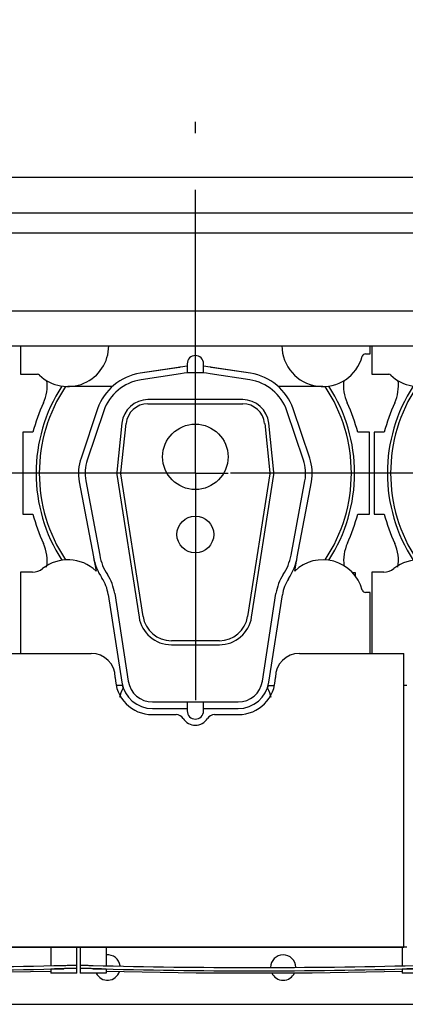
# Model space of a CAD drawing. Header units: millimetres. Extents: x 0 to 841, y 0 to 594.
# Tile 37 of 63: x 511 to 534, y 182 to 243. Entities that reach past the tile are written whole.
import ezdxf
from ezdxf.enums import TextEntityAlignment as Align

# ---------------------------------------------------------------- set-up
doc = ezdxf.new("R2010")
doc.units = ezdxf.units.MM
doc.header["$LTSCALE"] = 46.255
doc.linetypes.add('CENTER', pattern=[0.6, 0.375, -0.075, 0.075, -0.075])
doc.layers.get('0').update_dxf_attribs({"linetype": 'CONTINUOUS'})
for name, color, linetype in [('25007_210700_21_SIMPLE1_A_ABL453', 7, 'CONTINUOUS'), ('25007_210700_21_SIMPLE1_A_ABL458', 7, 'CONTINUOUS'), ('25007_210700_21_SIMPLE1_T1_A_PBL454', 7, 'CONTINUOUS'), ('25007_210700_21_SIMPLE1_T1_A_PBL459', 7, 'CONTINUOUS'), ('25007_210700_21_SIMPLE1_T2_A_PBL457', 7, 'CONTINUOUS'), ('25007_210700_21_SIMPLE1_T2_A_PBL462', 7, 'CONTINUOUS'), ('25097_000000_IMO-2_SKL_PBL452', 7, 'CONTINUOUS'), ('25097_000000_TLKGS_MARKETING_ABL426', 7, 'CONTINUOUS'), ('25097_030000_TLKGS_V_ABL435', 7, 'CONTINUOUS'), ('25097_100000_TLKGS_V_ABL436', 7, 'CONTINUOUS'), ('25097_111000_21_SIMPLE1_A_ABL437', 7, 'CONTINUOUS'), ('25097_111000_21_SIMPLE1_T1_A_PBL438', 7, 'CONTINUOUS'), ('25097_111000_21_SIMPLE1_T2_A_PBL455', 7, 'CONTINUOUS'), ('25097_111000_21_SIMPLE1_T2_A_PBL460', 7, 'CONTINUOUS'), ('25097_111200_24_SIMPLE1_T2_X_PBL450', 7, 'CONTINUOUS'), ('25097_111200_24_SIMPLE1_T3_X_PBL456', 7, 'CONTINUOUS'), ('25097_111200_24_SIMPLE1_X_ABL439', 7, 'CONTINUOUS'), ('25097_171000_21_SIMPLE1_A_ABL444', 7, 'CONTINUOUS'), ('25097_171000_21_SIMPLE1_T1_A_PBL445', 7, 'CONTINUOUS'), ('25097_200000_TLKGS_V_ABL446', 7, 'CONTINUOUS'), ('25097_700000_TLKGS_V_ABL441', 7, 'CONTINUOUS'), ('25097_727000_27_SIMPLE1_B_ABL442', 7, 'CONTINUOUS'), ('25097_727000_27_SIMPLE1_T1_B_PBL443', 7, 'CONTINUOUS'), ('top_7_VBL425', 7, 'CONTINUOUS')]:
    doc.layers.add(name, color=color, linetype=linetype)
doc.styles.get("Standard").update_dxf_attribs({"font": 'txt', "width": 0.6})
doc.dimstyles.new('DIMSTYLE_2', dxfattribs={"dimtxt": 3.5, "dimasz": 3.5, "dimexe": 1.8, "dimexo": 0, "dimgap": 0.875, "dimtad": 1, "dimdec": 0, "dimlfac": 20, "dimdsep": 46, "dimtxsty": 'Standard', "dimblk": '_FILLED', "dimblk1": '_FILLED', "dimblk2": '_FILLED', "dimcen": 0.09, "dimadec": 0, "dimazin": 0, "dimtp": 2, "dimtm": 2, "dimtfac": 1, "dimtdec": 0, "dimtofl": 0, "dimtmove": 0, "dimatfit": 3, "dimldrblk": '_FILLED', "dimfxl": 1, "dimtolj": 1, "dimarcsym": 0})

# ---------------------------------------------------------------- blocks, each defined once
blk = doc.blocks.new('_FILLED')
at = {"color": 0, "linetype": 'ByBlock'}
blk.add_solid([(0, 0), (-1, 0.167), (-1, -0.167)], dxfattribs=at)
blk = doc.blocks.new('*D4')
at = {"color": 2, "linetype": 'Continuous'}
for p, q in [((466.4, 247.5), (466.4, 290.601)), ((779.597, 236.5), (779.597, 290.601)), ((466.4, 288.8), (622.999, 288.8)), ((779.597, 288.8), (622.999, 288.8))]:
    blk.add_line(p, q, dxfattribs=at)
at = {"color": 2, "linetype": 'Continuous', "xscale": 3.5, "yscale": 3.5, "zscale": 3.5, "rotation": 180}
blk.add_blockref('_FILLED', (466.4, 288.8), dxfattribs=at)
at = {"color": 2, "linetype": 'Continuous', "xscale": 3.5, "yscale": 3.5, "zscale": 3.5}
blk.add_blockref('_FILLED', (779.597, 288.8), dxfattribs=at)
at = {"color": 2, "linetype": 'Continuous', "width": 0.690476}
blk.add_text('6264', height=3.5, dxfattribs=at).set_placement((626.306, 289.675), align=Align.CENTER)
blk = doc.blocks.new('25097_111000_21_SIMPLE1_T1_A_PBL438', base_point=(589.125, 213.938))
at = {"layer": '25097_111000_21_SIMPLE1_T1_A_PBL438', "color": 7, "linetype": 'Continuous'}
for p, q in [((534.45, 186), (534.25, 186)), ((485.175, 182.5), (685.9, 182.5))]:
    blk.add_line(p, q, dxfattribs=at)
for centre, start, end in [((516.125, 184.75), 7.14566, 95.55943), ((526.875, 184.75), 1.22763, 179.51771), ((516.125, 184.75), 206.89016, 341.53604), ((526.875, 184.75), 205.48189, 334.51801)]:
    blk.add_arc(centre, 0.775, start, end, dxfattribs=at)
blk = doc.blocks.new('25097_111000_21_SIMPLE1_T2_A_PBL455', base_point=(521.55, 214.681))
at = {"layer": '25097_111000_21_SIMPLE1_T2_A_PBL455', "color": 7, "linetype": 'Continuous'}
for p, q in [((510.95, 217.5), (510.95, 212.5)), ((511.564, 217.5), (510.95, 217.5)), ((532.15, 217.5), (531.436, 217.5)), ((532.15, 212.5), (532.15, 217.5)), ((510.95, 212.5), (511.564, 212.5)), ((531.436, 212.5), (532.15, 212.5)), ((531.301, 208.9), (531.125, 208.9)), ((531.301, 208.688), (531.301, 208.9))]:
    blk.add_line(p, q, dxfattribs=at)
for centre, radius, start, end in [((509.928, 220.347), 2.502, 335.20087, 7.48968), ((533.074, 220.349), 2.505, 172.6385, 204.80488), ((521.5, 215), 10.245, 155.20087, 165.87669), ((521.5, 215), 10.245, 14.12331, 24.80488), ((521.5, 215), 10.245, 194.12331, 204.80442), ((521.5, 215), 10.245, 335.2611, 345.87669), ((509.926, 209.651), 2.505, 350.85272, 24.80442), ((533.098, 209.656), 2.524, 155.25929, 187.45184)]:
    blk.add_arc(centre, radius, start, end, dxfattribs=at)
blk = doc.blocks.new('25097_111000_21_SIMPLE1_T2_A_PBL460', base_point=(543.05, 214.681))
at = {"layer": '25097_111000_21_SIMPLE1_T2_A_PBL460', "color": 7, "linetype": 'Continuous'}
for p, q in [((532.45, 217.5), (532.45, 212.5)), ((533.064, 217.5), (532.45, 217.5)), ((553.65, 217.5), (552.936, 217.5)), ((553.65, 212.5), (553.65, 217.5)), ((532.45, 212.5), (533.064, 212.5)), ((552.936, 212.5), (553.65, 212.5)), ((552.801, 208.9), (552.625, 208.9)), ((552.801, 208.688), (552.801, 208.9))]:
    blk.add_line(p, q, dxfattribs=at)
for centre, radius, start, end in [((531.428, 220.347), 2.502, 335.20087, 7.48968), ((554.574, 220.349), 2.505, 172.6385, 204.80488), ((543, 215), 10.245, 155.20087, 165.87669), ((543, 215), 10.245, 14.12331, 24.80488), ((543, 215), 10.245, 194.12331, 204.80442), ((543, 215), 10.245, 335.2611, 345.87669), ((531.426, 209.651), 2.505, 350.85272, 24.80442), ((554.598, 209.656), 2.524, 155.25929, 187.45184)]:
    blk.add_arc(centre, radius, start, end, dxfattribs=at)
blk = doc.blocks.new('25097_111000_21_SIMPLE1_A_ABL437', base_point=(589.125, 213.938))
at = {"layer": '25097_111000_21_SIMPLE1_T1_A_PBL438'}
blk.add_blockref('25097_111000_21_SIMPLE1_T1_A_PBL438', (589.125, 213.938), dxfattribs=at)
at = {"layer": '25097_111000_21_SIMPLE1_T2_A_PBL455'}
blk.add_blockref('25097_111000_21_SIMPLE1_T2_A_PBL455', (521.55, 214.681), dxfattribs=at)
at = {"layer": '25097_111000_21_SIMPLE1_T2_A_PBL460'}
blk.add_blockref('25097_111000_21_SIMPLE1_T2_A_PBL460', (543.05, 214.681), dxfattribs=at)
blk = doc.blocks.new('25097_111200_24_SIMPLE1_T2_X_PBL450', base_point=(502.525, 185.2))
at = {"layer": '25097_111200_24_SIMPLE1_T2_X_PBL450', "color": 7, "linetype": 'Continuous'}
for p, q in [((492.95, 186), (492.95, 184.851)), ((494.55, 186), (494.55, 184.824)), ((512.65, 186), (512.65, 184.867)), ((514.25, 184.4), (514.25, 186)), ((490.8, 184.881), (490.8, 184.55)), ((490.8, 184.55), (492.95, 184.513)), ((491.6, 184.88), (493.75, 184.834)), ((493.75, 184.634), (491.6, 184.68)), ((492.95, 184.631), (492.95, 184.4)), ((494.55, 184.4), (492.95, 184.4)), ((494.55, 184.6), (494.55, 184.4)), ((512.65, 184.643), (512.65, 184.4)), ((514.25, 184.4), (512.65, 184.4)), ((513.45, 184.88), (513.5, 184.881)), ((513.5, 184.681), (513.45, 184.68)), ((514.25, 184.681), (514.25, 184.681))]:
    blk.add_line(p, q, dxfattribs=at)
blk.add_lwpolyline([(494.55, 184.486), (498.613, 184.417), (506.436, 184.417), (512.65, 184.523)], dxfattribs=at)
for radius, start, end in [(458.379, 268.9031, 271.36573), (458.579, 268.90358, 271.36514)]:
    blk.add_arc((502.525, 643.129), radius, start, end, dxfattribs=at)
for points, knots in [([(490.8, 184.881), (490.8, 184.883), (490.808, 184.883), (490.817, 184.885), (490.837, 184.886), (490.863, 184.887), (490.897, 184.888), (490.954, 184.888), (491.042, 184.889), (491.161, 184.888), (491.298, 184.886), (491.446, 184.884), (491.548, 184.881), (491.6, 184.88)], [0, 0, 0, 0, 0.005256, 0.019762, 0.04364, 0.0767, 0.118639, 0.16906, 0.293342, 0.444782, 0.617561, 0.805036, 1, 1, 1, 1]), ([(491.6, 184.68), (491.548, 184.681), (491.446, 184.684), (491.298, 184.686), (491.161, 184.688), (491.042, 184.688), (490.954, 184.688), (490.897, 184.687), (490.863, 184.687), (490.837, 184.686), (490.817, 184.685), (490.808, 184.683), (490.8, 184.682), (490.8, 184.681)], [0, 0, 0, 0, 0.194964, 0.382438, 0.555218, 0.706658, 0.83094, 0.881361, 0.9233, 0.95636, 0.980238, 0.994744, 1, 1, 1, 1]), ([(493.75, 184.634), (493.698, 184.635), (493.596, 184.637), (493.448, 184.638), (493.311, 184.639), (493.192, 184.64), (493.104, 184.639), (493.047, 184.638), (493.013, 184.637), (492.987, 184.636), (492.967, 184.635), (492.958, 184.633), (492.95, 184.632), (492.95, 184.631)], [0, 0, 0, 0, 0.194959, 0.382428, 0.5552, 0.706633, 0.830911, 0.881332, 0.923273, 0.956337, 0.980221, 0.994735, 1, 1, 1, 1]), ([(494.55, 184.6), (494.55, 184.602), (494.542, 184.603), (494.533, 184.605), (494.513, 184.607), (494.487, 184.609), (494.453, 184.611), (494.396, 184.614), (494.308, 184.618), (494.189, 184.623), (494.052, 184.627), (493.904, 184.631), (493.802, 184.633), (493.75, 184.634)], [0, 0, 0, 0, 0.00534, 0.01993, 0.043881, 0.077002, 0.118985, 0.169434, 0.29372, 0.445107, 0.617793, 0.805154, 1, 1, 1, 1]), ([(513.45, 184.68), (513.398, 184.679), (513.296, 184.676), (513.148, 184.672), (513.011, 184.667), (512.892, 184.662), (512.804, 184.657), (512.747, 184.654), (512.713, 184.652), (512.687, 184.649), (512.667, 184.647), (512.658, 184.645), (512.65, 184.644), (512.65, 184.643)], [0, 0, 0, 0, 0.194822, 0.382164, 0.554836, 0.706219, 0.830512, 0.880967, 0.922958, 0.956088, 0.98005, 0.994651, 1, 1, 1, 1]), ([(514.25, 184.681), (514.25, 184.683), (514.242, 184.683), (514.233, 184.685), (514.212, 184.686), (514.186, 184.687), (514.152, 184.687), (514.095, 184.688), (514.008, 184.688), (513.888, 184.688), (513.752, 184.686), (513.604, 184.684), (513.502, 184.681), (513.45, 184.68)], [0, 0, 0, 0, 0.005495, 0.020225, 0.04429, 0.077497, 0.119544, 0.170033, 0.294337, 0.445662, 0.618214, 0.805383, 1, 1, 1, 1]), ([(513.5, 184.881), (513.549, 184.883), (513.644, 184.885), (513.783, 184.887), (513.911, 184.889), (514.024, 184.889), (514.105, 184.889), (514.159, 184.888), (514.191, 184.888), (514.215, 184.887), (514.234, 184.886), (514.243, 184.884), (514.25, 184.884), (514.25, 184.882)], [0, 0, 0, 0, 0.194963, 0.382436, 0.555214, 0.706654, 0.830935, 0.881356, 0.923295, 0.956355, 0.980233, 0.99474, 1, 1, 1, 1]), ([(514.25, 184.682), (514.25, 184.683), (514.243, 184.684), (514.234, 184.686), (514.215, 184.686), (514.191, 184.688), (514.159, 184.688), (514.105, 184.689), (514.024, 184.689), (513.911, 184.688), (513.783, 184.687), (513.644, 184.685), (513.549, 184.682), (513.5, 184.681)], [0, 0, 0, 0, 0.005259, 0.019767, 0.043645, 0.076705, 0.118644, 0.169065, 0.293346, 0.444785, 0.617563, 0.805037, 1, 1, 1, 1])]:
    blk.add_open_spline(points, degree=3, knots=knots, dxfattribs=at)
blk = doc.blocks.new('25097_111200_24_SIMPLE1_T3_X_PBL456', base_point=(525.1, 185.2))
at = {"layer": '25097_111200_24_SIMPLE1_T3_X_PBL456', "color": 7, "linetype": 'Continuous'}
for p, q in [((514.45, 186), (514.45, 184.4)), ((516.05, 186), (516.05, 184.863)), ((534.15, 186), (534.15, 184.863)), ((535.75, 184.4), (535.75, 186)), ((514.45, 184.681), (514.45, 184.681)), ((516.05, 184.4), (514.45, 184.4)), ((515.2, 184.88), (515.25, 184.878)), ((515.25, 184.678), (515.2, 184.679)), ((516.05, 184.639), (516.05, 184.4)), ((534.15, 184.639), (534.15, 184.4)), ((535.75, 184.4), (534.15, 184.4)), ((534.95, 184.878), (535, 184.88)), ((535, 184.679), (534.95, 184.678)), ((535.75, 184.681), (535.75, 184.681))]:
    blk.add_line(p, q, dxfattribs=at)
blk.add_lwpolyline([(516.05, 184.52), (521.547, 184.417), (528.653, 184.417), (534.15, 184.52)], dxfattribs=at)
for radius, start, end in [(378.214, 268.50765, 271.49235), (378.414, 268.50844, 271.49156)]:
    blk.add_arc((525.1, 562.964), radius, start, end, dxfattribs=at)
for points, knots in [([(514.45, 184.882), (514.45, 184.884), (514.457, 184.884), (514.466, 184.886), (514.485, 184.886), (514.509, 184.887), (514.541, 184.888), (514.595, 184.889), (514.676, 184.889), (514.789, 184.888), (514.917, 184.886), (515.056, 184.883), (515.151, 184.881), (515.2, 184.88)], [0, 0, 0, 0, 0.005255, 0.019758, 0.043633, 0.076691, 0.118629, 0.16905, 0.293333, 0.444777, 0.617559, 0.805035, 1, 1, 1, 1]), ([(515.2, 184.679), (515.151, 184.681), (515.056, 184.683), (514.917, 184.686), (514.789, 184.688), (514.676, 184.689), (514.595, 184.689), (514.541, 184.688), (514.509, 184.687), (514.485, 184.686), (514.466, 184.686), (514.457, 184.684), (514.45, 184.683), (514.45, 184.682)], [0, 0, 0, 0, 0.194964, 0.38244, 0.555223, 0.706666, 0.83095, 0.881371, 0.92331, 0.956368, 0.980242, 0.994746, 1, 1, 1, 1]), ([(515.25, 184.678), (515.198, 184.68), (515.096, 184.682), (514.948, 184.685), (514.812, 184.687), (514.692, 184.688), (514.605, 184.688), (514.548, 184.687), (514.514, 184.687), (514.488, 184.685), (514.467, 184.685), (514.458, 184.683), (514.45, 184.682), (514.45, 184.681)], [0, 0, 0, 0, 0.194623, 0.381798, 0.554357, 0.705687, 0.829993, 0.880481, 0.922526, 0.95573, 0.979789, 0.994513, 1, 1, 1, 1]), ([(516.05, 184.639), (516.05, 184.641), (516.042, 184.642), (516.033, 184.644), (516.013, 184.646), (515.987, 184.648), (515.953, 184.651), (515.896, 184.654), (515.808, 184.659), (515.689, 184.664), (515.552, 184.669), (515.404, 184.674), (515.302, 184.677), (515.25, 184.678)], [0, 0, 0, 0, 0.005353, 0.019958, 0.043924, 0.077058, 0.119053, 0.169511, 0.293806, 0.445188, 0.617855, 0.805188, 1, 1, 1, 1]), ([(534.95, 184.678), (534.898, 184.677), (534.796, 184.674), (534.648, 184.669), (534.511, 184.664), (534.392, 184.659), (534.304, 184.654), (534.247, 184.651), (534.213, 184.648), (534.187, 184.646), (534.167, 184.644), (534.158, 184.642), (534.15, 184.641), (534.15, 184.639)], [0, 0, 0, 0, 0.194812, 0.382145, 0.554812, 0.706194, 0.830489, 0.880947, 0.922942, 0.956076, 0.980042, 0.994647, 1, 1, 1, 1]), ([(535.75, 184.681), (535.75, 184.682), (535.742, 184.683), (535.733, 184.685), (535.712, 184.685), (535.686, 184.687), (535.652, 184.687), (535.595, 184.688), (535.508, 184.688), (535.388, 184.687), (535.252, 184.685), (535.104, 184.682), (535.002, 184.68), (534.95, 184.678)], [0, 0, 0, 0, 0.005487, 0.020211, 0.04427, 0.077474, 0.119519, 0.170007, 0.294313, 0.445643, 0.618202, 0.805377, 1, 1, 1, 1]), ([(535, 184.88), (535.049, 184.881), (535.144, 184.883), (535.283, 184.886), (535.411, 184.888), (535.524, 184.889), (535.605, 184.889), (535.659, 184.888), (535.691, 184.887), (535.715, 184.886), (535.734, 184.886), (535.743, 184.884), (535.75, 184.884), (535.75, 184.882)], [0, 0, 0, 0, 0.194964, 0.38244, 0.555222, 0.706666, 0.83095, 0.881371, 0.923309, 0.956367, 0.980242, 0.994745, 1, 1, 1, 1]), ([(535.746, 184.684), (535.737, 184.685), (535.711, 184.687), (535.63, 184.689), (535.48, 184.688), (535.257, 184.686), (535.09, 184.682), (535, 184.679)], [0, 0, 0, 0, 0.03599, 0.104167, 0.327214, 0.63967, 1, 1, 1, 1]), ([(535.75, 184.682), (535.75, 184.683), (535.748, 184.683), (535.747, 184.684), (535.746, 184.684)], [0, 0, 0, 0, 0.29739, 1, 1, 1, 1])]:
    blk.add_open_spline(points, degree=3, knots=knots, dxfattribs=at)
blk = doc.blocks.new('25097_111200_24_SIMPLE1_X_ABL439', base_point=(589.962, 192.95))
at = {"layer": '25097_111200_24_SIMPLE1_T2_X_PBL450'}
blk.add_blockref('25097_111200_24_SIMPLE1_T2_X_PBL450', (502.525, 185.2), dxfattribs=at)
at = {"layer": '25097_111200_24_SIMPLE1_T3_X_PBL456'}
blk.add_blockref('25097_111200_24_SIMPLE1_T3_X_PBL456', (525.1, 185.2), dxfattribs=at)
blk = doc.blocks.new('25097_171000_21_SIMPLE1_T1_A_PBL445', base_point=(588.125, 197.512))
at = {"layer": '25097_171000_21_SIMPLE1_T1_A_PBL445', "color": 7, "linetype": 'Continuous'}
for p, q in [((506.375, 203.975), (515.125, 203.975)), ((527.875, 203.975), (534.25, 203.975)), ((534.25, 186), (534.25, 203.975)), ((518.875, 200.225), (520.332, 200.225)), ((522.668, 200.225), (524.125, 200.225)), ((534.25, 186), (488.65, 186)), ((488.65, 186), (534.25, 186))]:
    blk.add_line(p, q, dxfattribs=at)
for centre, radius, start, end in [((515.125, 202.5), 1.475, 0, 90), ((527.875, 202.5), 1.475, 90, 180), ((518.875, 202.5), 2.275, 180, 270), ((524.125, 202.5), 2.275, 270, 360), ((520.332, 199.725), 0.5, 31.82137, 90), ((522.668, 199.725), 0.5, 90, 148.17863), ((521.5, 200.45), 0.875, 211.82137, 328.17863)]:
    blk.add_arc(centre, radius, start, end, dxfattribs=at)
blk = doc.blocks.new('25097_171000_21_SIMPLE1_A_ABL444', base_point=(588.125, 197.262))
at = {"layer": '25097_171000_21_SIMPLE1_T1_A_PBL445'}
blk.add_blockref('25097_171000_21_SIMPLE1_T1_A_PBL445', (588.125, 197.512), dxfattribs=at)
blk = doc.blocks.new('25097_100000_TLKGS_V_ABL436', base_point=(590.175, 212.562))
at = {"layer": '25097_111000_21_SIMPLE1_A_ABL437'}
blk.add_blockref('25097_111000_21_SIMPLE1_A_ABL437', (589.125, 213.938), dxfattribs=at)
at = {"layer": '25097_111200_24_SIMPLE1_X_ABL439'}
blk.add_blockref('25097_111200_24_SIMPLE1_X_ABL439', (589.962, 192.95), dxfattribs=at)
at = {"layer": '25097_171000_21_SIMPLE1_A_ABL444'}
blk.add_blockref('25097_171000_21_SIMPLE1_A_ABL444', (588.125, 197.262), dxfattribs=at)
blk = doc.blocks.new('25097_727000_27_SIMPLE1_T1_B_PBL443', base_point=(620.532, 249.476))
at = {"layer": '25097_727000_27_SIMPLE1_T1_B_PBL443', "color": 7, "linetype": 'Continuous'}
for p, q in [((485.4, 233.115), (684.068, 233.115)), ((485.4, 230.934), (684.068, 230.934)), ((485.4, 229.713), (684.068, 229.713)), ((684.068, 224.918), (487.65, 224.918)), ((487.65, 222.802), (684.575, 222.802))]:
    blk.add_line(p, q, dxfattribs=at)
blk = doc.blocks.new('25097_727000_27_SIMPLE1_B_ABL442', base_point=(620.532, 249.476))
at = {"layer": '25097_727000_27_SIMPLE1_T1_B_PBL443'}
blk.add_blockref('25097_727000_27_SIMPLE1_T1_B_PBL443', (620.532, 249.476), dxfattribs=at)
blk = doc.blocks.new('25097_700000_TLKGS_V_ABL441', base_point=(620.532, 249.476))
at = {"layer": '25097_727000_27_SIMPLE1_B_ABL442'}
blk.add_blockref('25097_727000_27_SIMPLE1_B_ABL442', (620.532, 249.476), dxfattribs=at)
blk = doc.blocks.new('25007_210700_21_SIMPLE1_T1_A_PBL454', base_point=(521.5, 213.025))
at = {"layer": '25007_210700_21_SIMPLE1_T1_A_PBL454', "color": 7, "linetype": 'Continuous'}
for p, q in [((510.8, 222.802), (510.8, 221.05)), ((532.2, 222.3), (532.2, 222.802)), ((531.908, 222.3), (532.2, 222.3)), ((520.523, 221.477), (518.12, 221.114)), ((524.88, 221.114), (522.477, 221.477)), ((510.8, 221.05), (511.833, 221.05)), ((516.409, 220.3), (513.7, 220.3)), ((529.3, 220.3), (526.591, 220.3)), ((515.263, 209.854), (515.421, 209.014)), ((527.579, 209.014), (527.737, 209.854)), ((510.8, 208.95), (510.8, 203.975)), ((511.535, 208.95), (510.8, 208.95)), ((532.2, 207.7), (531.908, 207.7)), ((532.2, 203.975), (532.2, 207.7)), ((517.035, 202), (516.658, 202)), ((517.035, 202), (517.061, 201.827)), ((525.939, 201.827), (525.965, 202)), ((525.965, 202), (526.342, 202))]:
    blk.add_line(p, q, dxfattribs=at)
for centre, radius, start, end in [((513.7, 222.8), 2.5, 226.23826, 0.03673), ((529.3, 222.8), 2.5, 179.81606, 344.97389), ((531.908, 222.1), 0.2, 90, 164.97389), ((521.5, 215), 6.55, 98.176, 98.57538), ((521.5, 215), 6.55, 81.42462, 81.824), ((511.833, 220.85), 0.2, 46.23826, 90), ((521.5, 215), 9.747, 146.8737, 213.1263), ((521.5, 215), 9.55, 146.26282, 213.73718), ((521.5, 215), 9.55, 326.26282, 33.73718), ((521.5, 215), 9.747, 326.8737, 33.1263), ((513.7, 207.2), 2.5, 46.51027, 128.21321), ((529.3, 207.2), 2.5, 15.02611, 133.48973), ((511.535, 209.95), 1, 270, 308.21321), ((531.908, 207.9), 0.2, 195.02611, 270), ((519.15, 200.75), 2.35, 152.71328, 166.94256), ((523.85, 200.75), 2.35, 13.05744, 27.28672)]:
    blk.add_arc(centre, radius, start, end, dxfattribs=at)
blk = doc.blocks.new('25007_210700_21_SIMPLE1_T2_A_PBL457', base_point=(521.5, 211.075))
at = {"layer": '25007_210700_21_SIMPLE1_T2_A_PBL457', "color": 7, "linetype": 'Continuous'}
for p, q in [((521, 221.545), (518.12, 221.114)), ((521, 221.7), (521, 221.13)), ((522, 221.13), (522, 221.7)), ((524.88, 221.114), (522, 221.545)), ((520.583, 221.081), (518.175, 220.718)), ((524.825, 220.718), (522.417, 221.081)), ((524.4, 219.5), (518.6, 219.5)), ((515.521, 218.941), (514.503, 215.929)), ((515.9, 218.813), (514.882, 215.801)), ((518.6, 219.25), (524.4, 219.25)), ((528.118, 215.801), (527.1, 218.813)), ((528.497, 215.929), (527.479, 218.941)), ((517.008, 218.064), (516.699, 215.057)), ((516.948, 215.031), (517.257, 218.038)), ((525.743, 218.038), (526.052, 215.031)), ((526.301, 215.057), (525.992, 218.064)), ((514.793, 214.541), (515.645, 209.978)), ((516.703, 214.915), (518.055, 206.194)), ((518.302, 206.232), (516.95, 214.953)), ((526.05, 214.953), (524.698, 206.232)), ((524.945, 206.194), (526.297, 214.915)), ((527.355, 209.978), (528.207, 214.541)), ((514.399, 214.467), (515.258, 209.874)), ((527.742, 209.874), (528.601, 214.467)), ((516.17, 207.583), (517.002, 202.209)), ((516.565, 207.644), (517.398, 202.27)), ((525.602, 202.27), (526.435, 207.644)), ((525.998, 202.209), (526.826, 207.554)), ((522.969, 204.75), (520.031, 204.75)), ((520.031, 204.5), (522.969, 204.5)), ((518.88, 201), (524.12, 201)), ((521, 201), (521, 200.45)), ((522, 200.45), (522, 201)), ((518.88, 200.6), (521, 200.6)), ((522, 200.6), (524.12, 200.6))]:
    blk.add_line(p, q, dxfattribs=at)
for centre, radius in [((521.5, 216), 2), ((521.5, 211.25), 1.125)]:
    blk.add_circle(centre, radius, dxfattribs=at)
for centre, radius, start, end in [((521.5, 221.7), 0.5, 0, 180), ((521.5, 215), 6.15, 81.42462, 98.57538), ((518.6, 217.9), 3.25, 98.5, 161.31881), ((518.6, 217.9), 2.85, 98.57538, 161.31881), ((524.4, 217.9), 2.85, 18.68119, 81.42462), ((524.4, 217.9), 3.25, 18.68119, 81.5), ((518.6, 217.9), 1.6, 90, 174.12748), ((524.4, 217.9), 1.6, 5.87252, 90), ((518.6, 217.9), 1.35, 90, 174.12748), ((524.4, 217.9), 1.35, 5.87252, 90), ((517.25, 215), 2.9, 161.31881, 190.586), ((517.25, 215), 2.5, 161.31881, 190.58621), ((525.75, 215), 2.5, 349.41379, 18.68119), ((525.75, 215), 2.9, 349.414, 18.68119), ((517.25, 215), 0.554, 174.12748, 188.81041), ((517.25, 215), 0.304, 174.12748, 188.81041), ((525.75, 215), 0.304, 351.18959, 5.87252), ((525.75, 215), 0.554, 351.18959, 5.87252), ((518.694, 210.516), 3.496, 190.586, 213.58336), ((518.84, 210.575), 3.25, 190.58621, 213.28949), ((524.16, 210.575), 3.25, 326.71051, 349.41379), ((524.154, 210.544), 3.65, 326.73424, 349.414), ((513.7, 207.2), 2.499, 8.81041, 33.58336), ((513.7, 207.2), 2.899, 8.81041, 33.28949), ((529.3, 207.2), 2.899, 146.71051, 171.18959), ((529.297, 207.171), 2.5, 146.73424, 171.18959), ((520.031, 206.5), 2, 188.81041, 270), ((520.031, 206.5), 1.75, 188.81041, 270), ((522.969, 206.5), 1.75, 270, 351.18959), ((522.969, 206.5), 2, 270, 351.18959), ((518.88, 202.5), 1.9, 188.81041, 270), ((518.88, 202.5), 1.5, 188.81041, 270), ((524.12, 202.5), 1.5, 270, 351.18959), ((524.12, 202.5), 1.9, 270, 351.18959), ((521.5, 200.45), 0.5, 180, 360)]:
    blk.add_arc(centre, radius, start, end, dxfattribs=at)
blk = doc.blocks.new('25007_210700_21_SIMPLE1_A_ABL453', base_point=(521.5, 212.875))
at = {"layer": '25007_210700_21_SIMPLE1_T1_A_PBL454'}
blk.add_blockref('25007_210700_21_SIMPLE1_T1_A_PBL454', (521.5, 213.025), dxfattribs=at)
at = {"layer": '25007_210700_21_SIMPLE1_T2_A_PBL457'}
blk.add_blockref('25007_210700_21_SIMPLE1_T2_A_PBL457', (521.5, 211.075), dxfattribs=at)
blk = doc.blocks.new('25007_210700_21_SIMPLE1_T1_A_PBL459', base_point=(543, 213.025))
at = {"layer": '25007_210700_21_SIMPLE1_T1_A_PBL459', "color": 7, "linetype": 'Continuous'}
for p, q in [((532.3, 222.802), (532.3, 221.05)), ((553.7, 222.3), (553.7, 222.802)), ((553.408, 222.3), (553.7, 222.3)), ((542.023, 221.477), (539.62, 221.114)), ((546.38, 221.114), (543.977, 221.477)), ((532.3, 221.05), (533.333, 221.05)), ((537.909, 220.3), (535.2, 220.3)), ((550.8, 220.3), (548.091, 220.3)), ((536.763, 209.854), (536.921, 209.014)), ((549.079, 209.014), (549.237, 209.854)), ((532.3, 208.95), (532.3, 203.975)), ((533.035, 208.95), (532.3, 208.95)), ((553.7, 207.7), (553.408, 207.7)), ((553.7, 203.975), (553.7, 207.7)), ((534.45, 202), (534.25, 202)), ((538.535, 202), (538.158, 202)), ((538.535, 202), (538.561, 201.827)), ((547.439, 201.827), (547.465, 202)), ((547.465, 202), (547.842, 202))]:
    blk.add_line(p, q, dxfattribs=at)
for centre, radius, start, end in [((535.2, 222.8), 2.5, 226.23826, 0.03673), ((550.8, 222.8), 2.5, 179.81606, 344.97389), ((553.408, 222.1), 0.2, 90, 164.97389), ((543, 215), 6.55, 98.176, 98.57538), ((543, 215), 6.55, 81.42462, 81.824), ((533.333, 220.85), 0.2, 46.23826, 90), ((543, 215), 9.747, 146.8737, 213.1263), ((543, 215), 9.55, 146.26282, 213.73718), ((543, 215), 9.55, 326.26282, 33.73718), ((543, 215), 9.747, 326.8737, 33.1263), ((535.2, 207.2), 2.5, 46.51027, 128.21321), ((550.8, 207.2), 2.5, 15.02611, 133.48973), ((533.035, 209.95), 1, 270, 308.21321), ((553.408, 207.9), 0.2, 195.02611, 270), ((540.65, 200.75), 2.35, 152.71328, 166.94256), ((545.35, 200.75), 2.35, 13.05744, 27.28672)]:
    blk.add_arc(centre, radius, start, end, dxfattribs=at)
blk = doc.blocks.new('25007_210700_21_SIMPLE1_T2_A_PBL462', base_point=(543, 211.075))
at = {"layer": '25007_210700_21_SIMPLE1_T2_A_PBL462', "color": 7, "linetype": 'Continuous'}
for p, q in [((542.5, 221.545), (539.62, 221.114)), ((542.5, 221.7), (542.5, 221.13)), ((543.5, 221.13), (543.5, 221.7)), ((546.38, 221.114), (543.5, 221.545)), ((542.083, 221.081), (539.675, 220.718)), ((546.325, 220.718), (543.917, 221.081)), ((545.9, 219.5), (540.1, 219.5)), ((537.021, 218.941), (536.003, 215.929)), ((537.4, 218.813), (536.382, 215.801)), ((540.1, 219.25), (545.9, 219.25)), ((549.618, 215.801), (548.6, 218.813)), ((549.997, 215.929), (548.979, 218.941)), ((538.508, 218.064), (538.199, 215.057)), ((538.448, 215.031), (538.757, 218.038)), ((547.243, 218.038), (547.552, 215.031)), ((547.801, 215.057), (547.492, 218.064)), ((536.293, 214.541), (537.145, 209.978)), ((538.203, 214.915), (539.555, 206.194)), ((539.802, 206.232), (538.45, 214.953)), ((547.55, 214.953), (546.198, 206.232)), ((546.445, 206.194), (547.797, 214.915)), ((548.855, 209.978), (549.707, 214.541)), ((535.899, 214.467), (536.758, 209.874)), ((549.242, 209.874), (550.101, 214.467)), ((537.67, 207.583), (538.502, 202.209)), ((538.065, 207.644), (538.898, 202.27)), ((547.102, 202.27), (547.935, 207.644)), ((547.498, 202.209), (548.326, 207.554)), ((544.469, 204.75), (541.531, 204.75)), ((541.531, 204.5), (544.469, 204.5)), ((540.38, 201), (545.62, 201)), ((542.5, 201), (542.5, 200.45)), ((543.5, 200.45), (543.5, 201)), ((540.38, 200.6), (542.5, 200.6)), ((543.5, 200.6), (545.62, 200.6))]:
    blk.add_line(p, q, dxfattribs=at)
for centre, radius in [((543, 216), 2), ((543, 211.25), 1.125)]:
    blk.add_circle(centre, radius, dxfattribs=at)
for centre, radius, start, end in [((543, 221.7), 0.5, 0, 180), ((543, 215), 6.15, 81.42462, 98.57538), ((540.1, 217.9), 3.25, 98.5, 161.31881), ((540.1, 217.9), 2.85, 98.57538, 161.31881), ((545.9, 217.9), 2.85, 18.68119, 81.42462), ((545.9, 217.9), 3.25, 18.68119, 81.5), ((540.1, 217.9), 1.6, 90, 174.12748), ((545.9, 217.9), 1.6, 5.87252, 90), ((540.1, 217.9), 1.35, 90, 174.12748), ((545.9, 217.9), 1.35, 5.87252, 90), ((538.75, 215), 2.9, 161.31881, 190.586), ((538.75, 215), 2.5, 161.31881, 190.58621), ((547.25, 215), 2.5, 349.41379, 18.68119), ((547.25, 215), 2.9, 349.414, 18.68119), ((538.75, 215), 0.554, 174.12748, 188.81041), ((538.75, 215), 0.304, 174.12748, 188.81041), ((547.25, 215), 0.304, 351.18959, 5.87252), ((547.25, 215), 0.554, 351.18959, 5.87252), ((540.194, 210.516), 3.496, 190.586, 213.58336), ((540.34, 210.575), 3.25, 190.58621, 213.28949), ((545.66, 210.575), 3.25, 326.71051, 349.41379), ((545.654, 210.544), 3.65, 326.73424, 349.414), ((535.2, 207.2), 2.499, 8.81041, 33.58336), ((535.2, 207.2), 2.899, 8.81041, 33.28949), ((550.8, 207.2), 2.899, 146.71051, 171.18959), ((550.797, 207.171), 2.5, 146.73424, 171.18959), ((541.531, 206.5), 2, 188.81041, 270), ((541.531, 206.5), 1.75, 188.81041, 270), ((544.469, 206.5), 1.75, 270, 351.18959), ((544.469, 206.5), 2, 270, 351.18959), ((540.38, 202.5), 1.9, 188.81041, 270), ((540.38, 202.5), 1.5, 188.81041, 270), ((545.62, 202.5), 1.5, 270, 351.18959), ((545.62, 202.5), 1.9, 270, 351.18959), ((543, 200.45), 0.5, 180, 360)]:
    blk.add_arc(centre, radius, start, end, dxfattribs=at)
blk = doc.blocks.new('25007_210700_21_SIMPLE1_A_ABL458', base_point=(543, 212.875))
at = {"layer": '25007_210700_21_SIMPLE1_T1_A_PBL459'}
blk.add_blockref('25007_210700_21_SIMPLE1_T1_A_PBL459', (543, 213.025), dxfattribs=at)
at = {"layer": '25007_210700_21_SIMPLE1_T2_A_PBL462'}
blk.add_blockref('25007_210700_21_SIMPLE1_T2_A_PBL462', (543, 211.075), dxfattribs=at)
blk = doc.blocks.new('25097_200000_TLKGS_V_ABL446', base_point=(586, 212.875))
at = {"layer": '25007_210700_21_SIMPLE1_A_ABL453'}
blk.add_blockref('25007_210700_21_SIMPLE1_A_ABL453', (521.5, 212.875), dxfattribs=at)
at = {"layer": '25007_210700_21_SIMPLE1_A_ABL458'}
blk.add_blockref('25007_210700_21_SIMPLE1_A_ABL458', (543, 212.875), dxfattribs=at)
blk = doc.blocks.new('25097_030000_TLKGS_V_ABL435', base_point=(614.957, 229.275))
at = {"layer": '25097_100000_TLKGS_V_ABL436'}
blk.add_blockref('25097_100000_TLKGS_V_ABL436', (590.175, 212.562), dxfattribs=at)
at = {"layer": '25097_200000_TLKGS_V_ABL446'}
blk.add_blockref('25097_200000_TLKGS_V_ABL446', (586, 212.875), dxfattribs=at)
at = {"layer": '25097_700000_TLKGS_V_ABL441'}
blk.add_blockref('25097_700000_TLKGS_V_ABL441', (620.532, 249.476), dxfattribs=at)
blk = doc.blocks.new('25097_000000_TLKGS_MARKETING_ABL426', base_point=(626.924, 223.451))
at = {"layer": '25097_030000_TLKGS_V_ABL435'}
blk.add_blockref('25097_030000_TLKGS_V_ABL435', (614.957, 229.275), dxfattribs=at)
blk = doc.blocks.new('25097_000000_IMO-2_SKL_PBL452', base_point=(585.671, 218.801))
at = {"layer": '25097_000000_IMO-2_SKL_PBL452', "color": 2, "linetype": 'CENTER'}
for p, q in [((521.5, 215), (521.5, 236.5)), ((519.5, 215), (502, 215)), ((521.5, 215), (519.5, 215)), ((521.5, 215), (521.5, 201.101)), ((521.5, 215), (523.5, 215)), ((541, 215), (523.5, 215))]:
    blk.add_line(p, q, dxfattribs=at)
blk = doc.blocks.new('TOP_7_VBL425', base_point=(624.874, 226.258))
at = {"layer": '25097_000000_IMO-2_SKL_PBL452'}
blk.add_blockref('25097_000000_IMO-2_SKL_PBL452', (585.671, 218.801), dxfattribs=at)
at = {"layer": '25097_000000_TLKGS_MARKETING_ABL426'}
blk.add_blockref('25097_000000_TLKGS_MARKETING_ABL426', (626.924, 223.451), dxfattribs=at)

msp = doc.modelspace()

# ---------------------------------------------------------------- block references
at = {"layer": 'top_7_VBL425'}
msp.add_blockref('TOP_7_VBL425', (624.87366, 226.2582), dxfattribs=at)

# ---------------------------------------------------------------- dimensions: what is measured, and where the dimension line sits
at = {"color": 2, "linetype": 'Continuous'}
dim = msp.add_linear_dim(base=(779.59732, 288.8005), p1=(466.4, 247.5), p2=(779.59732, 236.5), dimstyle='DIMSTYLE_2', dxfattribs=at)
dim.commit()
dim.dimension.update_dxf_attribs({"geometry": '*D4', "text_midpoint": (625.97313, 288.8005), "dimtype": 160})

doc.saveas('drawing.dxf')
